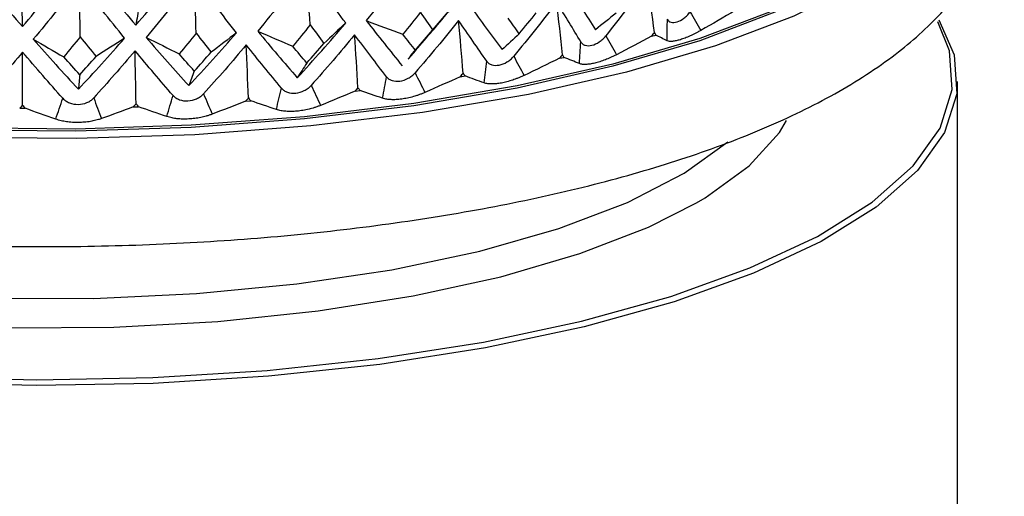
# Paper-space layout '_Dimetric' of a CAD drawing. Header units: millimetres. Extents: x -91 to 91, y -11 to 313.
# Tile 8 of 15: x -1 to 21, y 111 to 121. Entities that reach past the tile are written whole.
import ezdxf

# ---------------------------------------------------------------- set-up
doc = ezdxf.new("R2010")
doc.units = ezdxf.units.MM

psp = doc.layouts.new('_Dimetric')

# ---------------------------------------------------------------- linework, layer by layer
at = {"color": 7, "linetype": 'Continuous', "lineweight": 25}
for p, q in [((8.017, 120.486), (8.896, 121.515)), ((13.296, 120.92), (13.387, 120.945)), ((8.128, 120.606), (7.965, 120.42)), ((7.966, 120.419), (8.021, 120.482)), ((11.28, 120.434), (11.379, 120.455)), ((9.105, 120.03), (9.211, 120.047)), ((20, 92.356), (20, 119.925)), ((6.803, 119.716), (6.914, 119.728)), ((4.405, 119.494), (4.52, 119.502)), ((-0.542, 119.341), (-0.424, 119.34)), ((1.945, 119.368), (2.062, 119.372))]:
    psp.add_line(p, q, dxfattribs=at)
at = {"color": 7, "linetype": 'Continuous', "lineweight": 25, "flags": 128}
for points in [[(20.65, 124.969), (20.485, 124.518), (19.923, 123.671), (19.047, 122.853), (17.871, 122.079), (16.413, 121.36), (14.696, 120.708), (12.747, 120.132), (10.598, 119.643), (8.281, 119.247), (5.834, 118.951), (3.294, 118.759), (0.703, 118.675), (-1.9, 118.701)], [(18.483, 122.824), (17.456, 122.161), (16.031, 121.458), (14.354, 120.821), (12.451, 120.259), (10.351, 119.781), (8.088, 119.394), (5.698, 119.105), (3.217, 118.918), (0.686, 118.836), (-1.856, 118.861), (-4.368, 118.991), (-6.812, 119.226), (-9.148, 119.56), (-11.341, 119.99), (-13.354, 120.508), (-15.156, 121.106), (-16.72, 121.774), (-18.02, 122.503), (-18.974, 123.224)], [(18.942, 123.243), (18.604, 122.964), (17.456, 122.208), (16.031, 121.505), (14.354, 120.868), (12.451, 120.306), (10.351, 119.828), (8.088, 119.441), (5.698, 119.152), (3.217, 118.965), (0.686, 118.883), (-1.856, 118.908), (-4.368, 119.038), (-6.812, 119.273), (-9.148, 119.607), (-11.341, 120.037), (-13.354, 120.555), (-15.156, 121.153), (-16.72, 121.821), (-18.02, 122.55), (-18.942, 123.243)], [(19.585, 121.276), (19.924, 120.507), (19.983, 119.653), (19.715, 118.804), (19.123, 117.973), (18.217, 117.174), (17.012, 116.42), (15.527, 115.723), (13.788, 115.096), (11.822, 114.548), (9.662, 114.088), (7.343, 113.724), (4.904, 113.462), (2.384, 113.306), (-0.175, 113.259), (-2.731, 113.321)], [(-2.717, 113.448), (-0.174, 113.387), (2.372, 113.434), (4.879, 113.589), (7.306, 113.85), (9.613, 114.212), (11.763, 114.669), (13.719, 115.214), (15.449, 115.839), (16.927, 116.531), (18.126, 117.282), (19.027, 118.077), (19.616, 118.904), (19.883, 119.749), (19.824, 120.599), (19.565, 121.232)], [(-13.509, 116.862), (-12.769, 116.536), (-11.191, 115.978), (-9.394, 115.498), (-7.415, 115.106), (-5.291, 114.81), (-3.065, 114.615), (-0.779, 114.526), (1.523, 114.543), (3.794, 114.667), (5.992, 114.895), (8.074, 115.223), (9.998, 115.644), (11.727, 116.151), (13.228, 116.732), (14.279, 117.263)]]:
    psp.add_lwpolyline(points, dxfattribs=at)
at = {"color": 8, "linetype": 'Continuous', "lineweight": 25, "flags": 128}
for points in [[(15.434, 118.075), (16.096, 118.81), (16.251, 119.069)], [(-14.842, 118.499), (-14.076, 117.955), (-12.85, 117.314), (-11.363, 116.736), (-9.644, 116.235), (-7.729, 115.821), (-5.657, 115.502), (-3.469, 115.285), (-1.211, 115.173), (1.072, 115.17), (3.333, 115.275), (5.526, 115.486), (7.607, 115.799), (9.532, 116.208), (11.264, 116.703), (12.767, 117.276), (14.009, 117.915), (14.967, 118.605)], [(14.279, 117.263), (14.472, 117.378), (15.434, 118.075)]]:
    psp.add_lwpolyline(points, dxfattribs=at)
at = {"color": 7, "linetype": 'Continuous', "lineweight": 25}
for points, knots in [([(-20.805, 125.829), (-20.831, 125.764), (-20.982, 125.384), (-21.033, 124.589), (-20.899, 123.532), (-20.479, 122.522), (-19.834, 121.597), (-18.946, 120.725), (-17.784, 119.899), (-16.345, 119.131), (-14.663, 118.444), (-12.792, 117.85), (-10.765, 117.351), (-8.607, 116.947), (-6.344, 116.639), (-4.002, 116.426), (-1.61, 116.312), (0.801, 116.295), (3.201, 116.377), (5.557, 116.556), (7.84, 116.831), (10.022, 117.199), (12.076, 117.659), (13.979, 118.21), (15.714, 118.853), (17.263, 119.595), (18.562, 120.42), (19.583, 121.313), (20.32, 122.25), (20.805, 123.24), (21.024, 124.294), (21.019, 125.17), (20.854, 125.647), (20.808, 125.778)], [0, 0, 0, 0, 0.005513, 0.032378, 0.060731, 0.088805, 0.118085, 0.150059, 0.185296, 0.222661, 0.260177, 0.297142, 0.333609, 0.369718, 0.405583, 0.44129, 0.476901, 0.512466, 0.548027, 0.583614, 0.619269, 0.655042, 0.690999, 0.727231, 0.763862, 0.801064, 0.839021, 0.873479, 0.904692, 0.933172, 0.960237, 0.988996, 1, 1, 1, 1]), ([(13.642, 121.296), (13.647, 121.287), (13.657, 121.27), (13.683, 121.244), (13.74, 121.214), (13.853, 121.219), (13.981, 121.288), (14.064, 121.361), (14.108, 121.409), (14.128, 121.435), (14.139, 121.449)], [0, 0, 0, 0, 0.0687351, 0.1262294, 0.2511556, 0.5002833, 0.7491005, 0.8746175, 0.9317086, 1, 1, 1, 1]), ([(14.376, 121.046), (14.354, 121.034), (14.312, 121.01), (14.25, 120.978), (14.194, 120.95), (14.12, 120.915), (14.029, 120.877), (13.925, 120.841), (13.832, 120.816), (13.754, 120.804), (13.686, 120.804), (13.656, 120.813), (13.64, 120.818)], [0, 0, 0, 0, 0.069164, 0.135573, 0.196509, 0.250205, 0.377022, 0.499747, 0.622613, 0.749559, 0.864328, 1, 1, 1, 1]), ([(11.747, 120.794), (11.753, 120.784), (11.765, 120.767), (11.796, 120.74), (11.862, 120.707), (11.988, 120.708), (12.128, 120.772), (12.216, 120.842), (12.262, 120.888), (12.283, 120.913), (12.295, 120.927)], [0, 0, 0, 0, 0.068735, 0.126229, 0.251156, 0.500283, 0.7491, 0.874618, 0.931709, 1, 1, 1, 1]), ([(9.687, 120.37), (9.695, 120.36), (9.709, 120.342), (9.744, 120.314), (9.818, 120.278), (9.955, 120.274), (10.105, 120.332), (10.197, 120.398), (10.245, 120.443), (10.266, 120.467), (10.278, 120.48)], [0, 0, 0, 0, 0.068735, 0.126229, 0.251156, 0.500283, 0.7491, 0.874618, 0.931709, 1, 1, 1, 1]), ([(12.528, 120.514), (12.506, 120.502), (12.462, 120.48), (12.398, 120.451), (12.339, 120.425), (12.261, 120.394), (12.164, 120.359), (12.051, 120.327), (11.947, 120.307), (11.857, 120.298), (11.777, 120.3), (11.738, 120.311), (11.717, 120.317)], [0, 0, 0, 0, 0.069164, 0.135573, 0.196509, 0.250205, 0.377022, 0.499747, 0.622613, 0.749559, 0.864328, 1, 1, 1, 1]), ([(7.491, 120.03), (7.5, 120.02), (7.515, 120.002), (7.555, 119.971), (7.635, 119.933), (7.783, 119.923), (7.939, 119.975), (8.034, 120.038), (8.084, 120.08), (8.105, 120.103), (8.117, 120.116)], [0, 0, 0, 0, 0.0687351, 0.1262294, 0.2511556, 0.5002833, 0.7491005, 0.8746175, 0.9317086, 1, 1, 1, 1]), ([(10.505, 120.058), (10.482, 120.048), (10.438, 120.027), (10.372, 120.001), (10.312, 119.977), (10.23, 119.949), (10.128, 119.918), (10.007, 119.891), (9.894, 119.874), (9.794, 119.87), (9.702, 119.875), (9.655, 119.888), (9.629, 119.895)], [0, 0, 0, 0, 0.069164, 0.135573, 0.196509, 0.250205, 0.377022, 0.499747, 0.622613, 0.749559, 0.864328, 1, 1, 1, 1]), ([(5.19, 119.779), (5.199, 119.769), (5.217, 119.75), (5.26, 119.718), (5.346, 119.676), (5.501, 119.66), (5.663, 119.706), (5.759, 119.765), (5.809, 119.805), (5.83, 119.828), (5.842, 119.84)], [0, 0, 0, 0, 0.068735, 0.126229, 0.251156, 0.500283, 0.7491, 0.874618, 0.931709, 1, 1, 1, 1]), ([(8.334, 119.685), (8.311, 119.676), (8.267, 119.657), (8.201, 119.633), (8.139, 119.612), (8.056, 119.587), (7.951, 119.561), (7.824, 119.538), (7.702, 119.526), (7.593, 119.526), (7.491, 119.535), (7.436, 119.55), (7.406, 119.558)], [0, 0, 0, 0, 0.069164, 0.135573, 0.196509, 0.250205, 0.377022, 0.499747, 0.622613, 0.749559, 0.864328, 1, 1, 1, 1]), ([(0.402, 119.557), (0.413, 119.546), (0.433, 119.525), (0.481, 119.49), (0.575, 119.441), (0.739, 119.412), (0.904, 119.445), (0.999, 119.496), (1.048, 119.533), (1.068, 119.554), (1.079, 119.565)], [0, 0, 0, 0, 0.068735, 0.126229, 0.251156, 0.500283, 0.7491, 0.874618, 0.931709, 1, 1, 1, 1]), ([(2.816, 119.621), (2.826, 119.61), (2.845, 119.59), (2.891, 119.557), (2.981, 119.511), (3.142, 119.489), (3.307, 119.529), (3.403, 119.584), (3.453, 119.622), (3.474, 119.644), (3.485, 119.656)], [0, 0, 0, 0, 0.068735, 0.126229, 0.251156, 0.500283, 0.7491, 0.874618, 0.931709, 1, 1, 1, 1]), ([(6.046, 119.401), (6.024, 119.392), (5.98, 119.376), (5.915, 119.354), (5.853, 119.336), (5.769, 119.313), (5.661, 119.291), (5.53, 119.274), (5.403, 119.267), (5.286, 119.271), (5.175, 119.285), (5.113, 119.302), (5.08, 119.311)], [0, 0, 0, 0, 0.069164, 0.135573, 0.196509, 0.250205, 0.377022, 0.499747, 0.622613, 0.749559, 0.864328, 1, 1, 1, 1]), ([(1.249, 119.111), (1.228, 119.104), (1.188, 119.091), (1.126, 119.075), (1.066, 119.061), (0.984, 119.045), (0.878, 119.032), (0.743, 119.025), (0.609, 119.028), (0.483, 119.042), (0.358, 119.065), (0.285, 119.087), (0.246, 119.099)], [0, 0, 0, 0, 0.069164, 0.135573, 0.196509, 0.250205, 0.377022, 0.499747, 0.622613, 0.749559, 0.864328, 1, 1, 1, 1]), ([(3.673, 119.209), (3.652, 119.201), (3.61, 119.186), (3.545, 119.167), (3.484, 119.151), (3.4, 119.132), (3.293, 119.114), (3.159, 119.102), (3.027, 119.1), (2.905, 119.109), (2.786, 119.127), (2.718, 119.147), (2.681, 119.157)], [0, 0, 0, 0, 0.0691636, 0.1355732, 0.1965094, 0.2502054, 0.3770222, 0.4997474, 0.6226127, 0.7495588, 0.8643285, 1, 1, 1, 1])]:
    psp.add_open_spline(points, degree=3, knots=knots, dxfattribs=at)
for points in [[(8.115, 122.645), (7.766, 122.173), (7.41, 121.711), (7.046, 121.26)], [(-1.539, 122.401), (-1.189, 121.965), (-0.837, 121.541), (-0.483, 121.129)], [(-0.483, 121.129), (-0.134, 121.536), (0.213, 121.954), (0.56, 122.385)], [(0.986, 122.39), (1.325, 121.968), (1.663, 121.557), (2.001, 121.159)], [(2.001, 121.159), (2.363, 121.58), (2.721, 122.012), (3.075, 122.457)], [(5.736, 122.371), (5.386, 121.913), (5.031, 121.465), (4.67, 121.029)], [(6.598, 121.209), (6.316, 121.585), (6.029, 121.973), (5.736, 122.371)], [(5.819, 121.165), (5.792, 121.567), (5.765, 121.969), (5.736, 122.371)], [(0.77, 122.113), (0.433, 121.682), (0.095, 121.261), (-0.244, 120.853)], [(1.757, 120.877), (1.429, 121.278), (1.1, 121.69), (0.77, 122.113)], [(0.782, 120.903), (0.778, 121.306), (0.774, 121.709), (0.77, 122.113)], [(3.276, 122.193), (2.93, 121.748), (2.581, 121.314), (2.229, 120.892)], [(4.207, 120.995), (3.9, 121.383), (3.59, 121.782), (3.276, 122.193)], [(3.324, 120.984), (3.308, 121.387), (3.293, 121.79), (3.276, 122.193)], [(13.213, 122.148), (12.916, 121.733), (12.61, 121.326), (12.295, 120.927)], [(13.359, 121.001), (13.313, 121.383), (13.264, 121.765), (13.213, 122.148)], [(11.469, 121.995), (11.677, 121.674), (11.877, 121.363), (12.068, 121.062)], [(11.221, 121.665), (10.914, 121.261), (10.6, 120.866), (10.278, 120.48)], [(11.747, 120.794), (11.579, 121.075), (11.404, 121.366), (11.221, 121.665)], [(11.344, 120.512), (11.305, 120.896), (11.264, 121.28), (11.221, 121.665)], [(-0.5, 121.547), (-0.494, 121.405), (-0.488, 121.265), (-0.483, 121.129)], [(2.074, 121.578), (2.05, 121.436), (2.026, 121.296), (2.001, 121.159)], [(8.233, 121.443), (8.107, 121.281), (7.98, 121.121), (7.851, 120.961)], [(8.233, 121.443), (8.325, 121.311), (8.416, 121.181), (8.507, 121.052)], [(8.896, 121.515), (8.767, 121.36), (8.637, 121.206), (8.507, 121.052)], [(9.323, 121.584), (9.563, 121.254), (9.796, 120.934), (10.021, 120.625)], [(10.397, 120.972), (10.523, 121.124), (10.648, 121.278), (10.771, 121.433)], [(12.52, 121.426), (12.37, 121.302), (12.219, 121.181), (12.068, 121.062)], [(14.139, 121.449), (14.218, 121.315), (14.297, 121.181), (14.376, 121.046)], [(15.126, 121.482), (14.877, 121.335), (14.627, 121.19), (14.376, 121.046)], [(5.537, 120.007), (5.897, 120.397), (6.25, 120.797), (6.598, 121.209)], [(6.598, 121.209), (6.44, 121.059), (6.281, 120.91), (6.122, 120.762)], [(7.046, 121.26), (7.314, 120.92), (7.577, 120.59), (7.834, 120.271)], [(7.046, 121.26), (7.314, 121.16), (7.582, 121.06), (7.851, 120.961)], [(9.07, 121.263), (8.759, 120.872), (8.441, 120.49), (8.117, 120.116)], [(9.687, 120.37), (9.488, 120.659), (9.282, 120.957), (9.07, 121.263)], [(9.17, 120.106), (9.138, 120.492), (9.105, 120.877), (9.07, 121.263)], [(10.397, 120.972), (10.316, 121.086), (10.235, 121.201), (10.153, 121.318)], [(13.64, 120.818), (13.641, 120.978), (13.642, 121.137), (13.642, 121.296)], [(3.324, 120.984), (3.2, 120.832), (3.076, 120.682), (2.952, 120.533)], [(3.163, 119.835), (3.515, 120.211), (3.863, 120.597), (4.207, 120.995)], [(3.324, 120.984), (3.433, 120.844), (3.543, 120.706), (3.652, 120.569)], [(4.207, 120.995), (4.023, 120.852), (3.838, 120.71), (3.652, 120.569)], [(4.67, 121.029), (4.963, 120.677), (5.252, 120.336), (5.537, 120.007)], [(4.67, 121.029), (4.926, 120.918), (5.183, 120.808), (5.44, 120.699)], [(5.819, 121.165), (5.693, 121.008), (5.567, 120.853), (5.44, 120.699)], [(5.819, 121.165), (5.921, 121.029), (6.022, 120.895), (6.122, 120.762)], [(8.128, 120.606), (8.255, 120.753), (8.381, 120.902), (8.507, 121.052)], [(13.359, 121.001), (13.338, 120.974), (13.317, 120.947), (13.296, 120.92)], [(13.359, 121.001), (13.368, 120.982), (13.378, 120.963), (13.387, 120.945)], [(-0.244, 120.853), (0.085, 120.477), (0.414, 120.111), (0.744, 119.758)], [(-0.244, 120.853), (-0.022, 120.723), (0.2, 120.594), (0.422, 120.466)], [(0.782, 120.903), (0.662, 120.756), (0.542, 120.61), (0.422, 120.466)], [(0.744, 119.758), (1.084, 120.12), (1.421, 120.493), (1.757, 120.877)], [(0.782, 120.903), (0.898, 120.759), (1.014, 120.616), (1.131, 120.474)], [(1.757, 120.877), (1.549, 120.742), (1.34, 120.608), (1.131, 120.474)], [(2.229, 120.892), (2.542, 120.529), (2.853, 120.176), (3.163, 119.835)], [(2.229, 120.892), (2.469, 120.771), (2.71, 120.652), (2.952, 120.533)], [(5.745, 120.331), (5.871, 120.473), (5.997, 120.617), (6.122, 120.762)], [(6.793, 120.949), (6.48, 120.571), (6.164, 120.201), (5.842, 119.84)], [(7.491, 120.03), (7.263, 120.327), (7.03, 120.634), (6.793, 120.949)], [(6.867, 119.789), (6.844, 120.175), (6.819, 120.562), (6.793, 120.949)], [(8.128, 120.606), (8.037, 120.723), (7.944, 120.841), (7.851, 120.961)], [(10.397, 120.972), (10.272, 120.854), (10.147, 120.738), (10.021, 120.625)], [(11.717, 120.317), (11.727, 120.476), (11.737, 120.635), (11.747, 120.794)], [(12.295, 120.927), (12.372, 120.789), (12.45, 120.652), (12.528, 120.514)], [(13.296, 120.92), (13.041, 120.783), (12.785, 120.647), (12.528, 120.514)], [(13.64, 120.818), (13.558, 120.859), (13.474, 120.901), (13.387, 120.945)], [(-0.478, 120.571), (-0.766, 120.228), (-1.054, 119.895), (-1.342, 119.57)], [(-0.484, 119.407), (-0.482, 119.794), (-0.48, 120.183), (-0.478, 120.571)], [(0.402, 119.557), (0.108, 119.886), (-0.185, 120.224), (-0.478, 120.571)], [(1.984, 120.601), (1.684, 120.246), (1.383, 119.901), (1.079, 119.565)], [(2.816, 119.621), (2.54, 119.938), (2.263, 120.265), (1.984, 120.601)], [(2.006, 119.437), (1.999, 119.824), (1.992, 120.212), (1.984, 120.601)], [(3.281, 120.153), (3.405, 120.29), (3.529, 120.429), (3.652, 120.569)], [(4.42, 120.728), (4.111, 120.361), (3.8, 120.004), (3.485, 119.656)], [(5.19, 119.779), (4.936, 120.086), (4.679, 120.402), (4.42, 120.728)], [(4.468, 119.565), (4.453, 119.952), (4.437, 120.34), (4.42, 120.728)], [(5.745, 120.331), (5.644, 120.452), (5.542, 120.575), (5.44, 120.699)], [(0.772, 120.073), (0.655, 120.202), (0.539, 120.333), (0.422, 120.466)], [(0.772, 120.073), (0.891, 120.205), (1.011, 120.339), (1.131, 120.474)], [(3.281, 120.153), (3.172, 120.278), (3.062, 120.404), (2.952, 120.533)], [(5.745, 120.331), (5.676, 120.221), (5.607, 120.113), (5.537, 120.007)], [(9.629, 119.895), (9.649, 120.054), (9.668, 120.212), (9.687, 120.37)], [(10.278, 120.48), (10.353, 120.34), (10.429, 120.199), (10.505, 120.058)], [(11.28, 120.434), (11.022, 120.307), (10.764, 120.181), (10.505, 120.058)], [(11.344, 120.512), (11.323, 120.486), (11.301, 120.46), (11.28, 120.434)], [(11.344, 120.512), (11.356, 120.493), (11.367, 120.474), (11.379, 120.455)], [(11.717, 120.317), (11.607, 120.362), (11.494, 120.408), (11.379, 120.455)], [(3.281, 120.153), (3.242, 120.045), (3.203, 119.939), (3.163, 119.835)], [(8.117, 120.116), (8.189, 119.973), (8.261, 119.829), (8.334, 119.685)], [(0.772, 120.073), (0.762, 119.965), (0.753, 119.86), (0.744, 119.758)], [(7.406, 119.558), (7.435, 119.716), (7.463, 119.873), (7.491, 120.03)], [(9.105, 120.03), (8.848, 119.914), (8.591, 119.799), (8.334, 119.685)], [(9.17, 120.106), (9.148, 120.081), (9.127, 120.056), (9.105, 120.03)], [(9.17, 120.106), (9.184, 120.087), (9.197, 120.067), (9.211, 120.047)], [(9.629, 119.895), (9.492, 119.944), (9.353, 119.995), (9.211, 120.047)], [(5.08, 119.311), (5.117, 119.467), (5.153, 119.623), (5.19, 119.779)], [(5.842, 119.84), (5.91, 119.694), (5.978, 119.548), (6.046, 119.401)], [(6.803, 119.716), (6.55, 119.609), (6.298, 119.504), (6.046, 119.401)], [(6.867, 119.789), (6.846, 119.765), (6.824, 119.74), (6.803, 119.716)], [(6.867, 119.789), (6.883, 119.769), (6.898, 119.749), (6.914, 119.728)], [(7.406, 119.558), (7.244, 119.613), (7.08, 119.67), (6.914, 119.728)], [(0.246, 119.099), (0.298, 119.252), (0.35, 119.405), (0.402, 119.557)], [(1.079, 119.565), (1.136, 119.414), (1.192, 119.263), (1.249, 119.111)], [(2.681, 119.157), (2.727, 119.312), (2.771, 119.467), (2.816, 119.621)], [(3.485, 119.656), (3.548, 119.507), (3.61, 119.358), (3.673, 119.209)], [(4.405, 119.494), (4.16, 119.397), (3.916, 119.302), (3.673, 119.209)], [(4.468, 119.565), (4.447, 119.541), (4.426, 119.518), (4.405, 119.494)], [(4.468, 119.565), (4.485, 119.544), (4.503, 119.523), (4.52, 119.502)], [(5.08, 119.311), (4.895, 119.373), (4.708, 119.437), (4.52, 119.502)], [(-0.484, 119.407), (-0.503, 119.385), (-0.523, 119.363), (-0.542, 119.341)], [(-0.484, 119.407), (-0.464, 119.384), (-0.444, 119.362), (-0.424, 119.34)], [(0.246, 119.099), (0.024, 119.178), (-0.2, 119.258), (-0.424, 119.34)], [(1.945, 119.368), (1.712, 119.281), (1.48, 119.195), (1.249, 119.111)], [(2.006, 119.437), (1.986, 119.414), (1.965, 119.391), (1.945, 119.368)], [(2.006, 119.437), (2.025, 119.415), (2.044, 119.394), (2.062, 119.372)], [(2.681, 119.157), (2.477, 119.227), (2.27, 119.299), (2.062, 119.372)]]:
    psp.add_open_spline(points, degree=3, dxfattribs=at)

doc.saveas('drawing.dxf')
